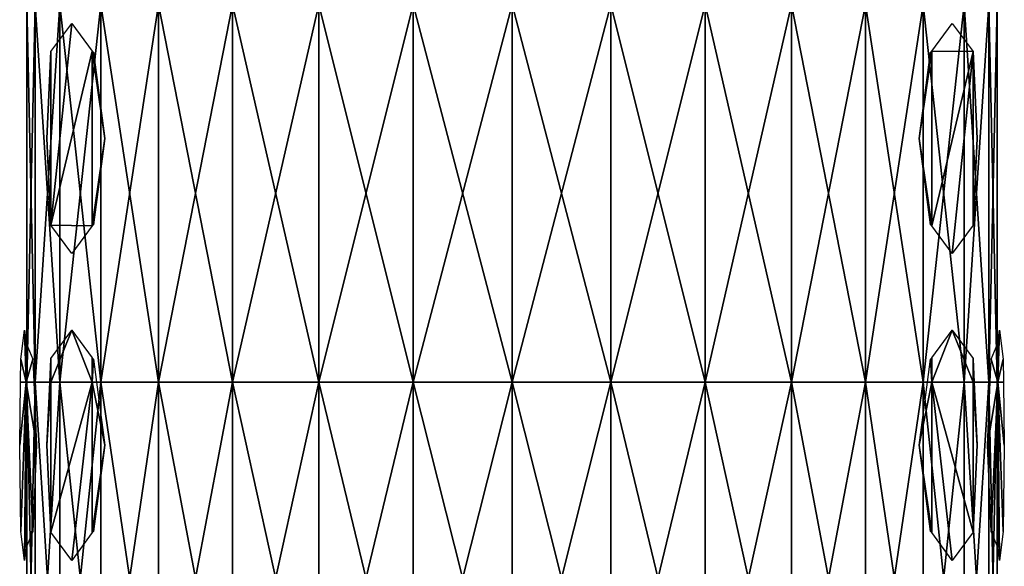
# Model space of a CAD drawing. Extents: x -0.96 to 0.96, y -0.57 to 2.63.
# Tile 105 of 148: x -0.11 to 0.11, y 1.21 to 1.33. Entities that reach past the tile are written whole.
import ezdxf

# ---------------------------------------------------------------- set-up
doc = ezdxf.new("R2010")
doc.units = 0
doc.layers.add('Brakiri_Cruiser_Lights', color=7, linetype='CONTINUOUS')
doc.layers.add('Brakiri_Cruiser_Main_Texture', color=7, linetype='CONTINUOUS')

msp = doc.modelspace()

# ---------------------------------------------------------------- linework, layer by layer
at = {"layer": 'Brakiri_Cruiser_Lights'}
for points in [[(-0.105125, 1.285191, 0.055078), (-0.105125, 1.324809, 0.055078), (-0.100393, 1.33125, 0.0675)], [(-0.105125, 1.285191, 0.055078), (-0.100393, 1.33125, 0.0675), (-0.09575, 1.324931, 0.079688)], [(0.105125, 1.324809, 0.055078), (0.09575, 1.324931, 0.079688), (0.100393, 1.33125, 0.0675)], [(-0.106054, 1.305, 0.050625), (-0.105174, 1.324688, 0.054844), (-0.105125, 1.324809, 0.055078)], [(-0.106054, 1.305, 0.050625), (-0.105125, 1.324809, 0.055078), (-0.105125, 1.285191, 0.055078)], [(-0.105125, 1.285191, 0.055078), (-0.09575, 1.324931, 0.079688), (-0.09575, 1.285069, 0.079688)], [(-0.092833, 1.305, 0.084375), (-0.09575, 1.285069, 0.079688), (-0.09575, 1.324931, 0.079688)], [(-0.092833, 1.305, 0.084375), (-0.09575, 1.324931, 0.079688), (-0.095458, 1.324688, 0.080156)], [(0.092833, 1.305, 0.084375), (0.095458, 1.324688, 0.080156), (0.09575, 1.324931, 0.079688)], [(0.092833, 1.305, 0.084375), (0.09575, 1.324931, 0.079688), (0.09575, 1.285069, 0.079688)], [(0.105125, 1.324809, 0.055078), (0.09575, 1.285069, 0.079688), (0.09575, 1.324931, 0.079688)], [(0.105125, 1.324809, 0.055078), (0.100393, 1.27875, 0.0675), (0.09575, 1.285069, 0.079688)], [(0.105125, 1.324809, 0.055078), (0.105125, 1.285191, 0.055078), (0.100393, 1.27875, 0.0675)], [(0.106054, 1.305, 0.050625), (0.105125, 1.285191, 0.055078), (0.105125, 1.324809, 0.055078)], [(0.106054, 1.305, 0.050625), (0.105125, 1.324809, 0.055078), (0.105174, 1.324688, 0.054844)], [(-0.106054, 1.305, 0.050625), (-0.105125, 1.285191, 0.055078), (-0.105174, 1.285312, 0.054844)], [(-0.092833, 1.305, 0.084375), (-0.095458, 1.285312, 0.080156), (-0.09575, 1.285069, 0.079688)], [(0.092833, 1.305, 0.084375), (0.09575, 1.285069, 0.079688), (0.095458, 1.285312, 0.080156)], [(0.106054, 1.305, 0.050625), (0.105174, 1.285312, 0.054844), (0.105125, 1.285191, 0.055078)], [(-0.105125, 1.285191, 0.055078), (-0.09575, 1.285069, 0.079688), (-0.100393, 1.27875, 0.0675)], [(-0.11075, 1.249375, 0.028125), (-0.111969, 1.254688, 0.009844), (-0.111125, 1.26125, 0.0225)], [(-0.11075, 1.249375, 0.028125), (-0.111125, 1.26125, 0.0225), (-0.11075, 1.258333, 0.028125)], [(-0.100393, 1.26125, 0.0675), (-0.09575, 1.249375, 0.079688), (-0.105125, 1.249375, 0.055078)], [(-0.100393, 1.26125, 0.0675), (-0.105125, 1.249375, 0.055078), (-0.105125, 1.254809, 0.055078)], [(-0.100393, 1.26125, 0.0675), (-0.09575, 1.254931, 0.079688), (-0.09575, 1.249375, 0.079688)], [(0.100393, 1.26125, 0.0675), (0.105125, 1.249375, 0.055078), (0.09575, 1.249375, 0.079688)], [(0.100393, 1.26125, 0.0675), (0.09575, 1.249375, 0.079688), (0.09575, 1.254931, 0.079688)], [(0.100393, 1.26125, 0.0675), (0.105125, 1.254809, 0.055078), (0.105125, 1.249375, 0.055078)], [(0.11075, 1.249375, 0.028125), (0.11075, 1.258333, 0.028125), (0.111125, 1.26125, 0.0225)], [(0.11075, 1.249375, 0.028125), (0.111125, 1.26125, 0.0225), (0.111969, 1.254688, 0.009844)], [(-0.11075, 1.249375, 0.028125), (-0.11075, 1.258333, 0.028125), (-0.109283, 1.254688, 0.035156)], [(0.11075, 1.249375, 0.028125), (0.109283, 1.254688, 0.035156), (0.11075, 1.258333, 0.028125)], [(-0.11075, 1.249375, 0.028125), (-0.112045, 1.249375, 0.008705), (-0.111969, 1.254688, 0.009844)], [(-0.11075, 1.249375, 0.028125), (-0.109283, 1.254688, 0.035156), (-0.109045, 1.249375, 0.036295)], [(-0.105125, 1.249375, 0.055078), (-0.105411, 1.249375, 0.053705), (-0.105174, 1.254688, 0.054844)], [(-0.105125, 1.249375, 0.055078), (-0.105174, 1.254688, 0.054844), (-0.105125, 1.254809, 0.055078)], [(-0.09575, 1.249375, 0.079688), (-0.09575, 1.254931, 0.079688), (-0.095458, 1.254688, 0.080156)], [(-0.09575, 1.249375, 0.079688), (-0.095458, 1.254688, 0.080156), (-0.09475, 1.249375, 0.081295)], [(0.09575, 1.249375, 0.079688), (0.09475, 1.249375, 0.081295), (0.095458, 1.254688, 0.080156)], [(0.09575, 1.249375, 0.079688), (0.095458, 1.254688, 0.080156), (0.09575, 1.254931, 0.079688)], [(0.105125, 1.249375, 0.055078), (0.105125, 1.254809, 0.055078), (0.105174, 1.254688, 0.054844)], [(0.105125, 1.249375, 0.055078), (0.105174, 1.254688, 0.054844), (0.105411, 1.249375, 0.053705)], [(0.11075, 1.249375, 0.028125), (0.109045, 1.249375, 0.036295), (0.109283, 1.254688, 0.035156)], [(0.11075, 1.249375, 0.028125), (0.111969, 1.254688, 0.009844), (0.112045, 1.249375, 0.008705)], [(-0.11075, 1.249375, 0.028125), (-0.111969, 1.215312, 0.009844), (-0.11225, 1.235, 0.005625)], [(-0.11075, 1.249375, 0.028125), (-0.11225, 1.235, 0.005625), (-0.112045, 1.249375, 0.008705)], [(-0.11075, 1.249375, 0.028125), (-0.111125, 1.20875, 0.0225), (-0.111969, 1.215312, 0.009844)], [(-0.11075, 1.249375, 0.028125), (-0.11075, 1.211667, 0.028125), (-0.111125, 1.20875, 0.0225)], [(-0.11075, 1.249375, 0.028125), (-0.109045, 1.249375, 0.036295), (-0.108402, 1.235, 0.039375)], [(-0.11075, 1.249375, 0.028125), (-0.108402, 1.235, 0.039375), (-0.109283, 1.215312, 0.035156)], [(-0.11075, 1.249375, 0.028125), (-0.109283, 1.215312, 0.035156), (-0.11075, 1.211667, 0.028125)], [(-0.106054, 1.235, 0.050625), (-0.105411, 1.249375, 0.053705), (-0.105125, 1.249375, 0.055078)], [(-0.106054, 1.235, 0.050625), (-0.105125, 1.249375, 0.055078), (-0.105125, 1.215191, 0.055078)], [(-0.09575, 1.249375, 0.079688), (-0.100393, 1.20875, 0.0675), (-0.105125, 1.215191, 0.055078)], [(-0.09575, 1.249375, 0.079688), (-0.105125, 1.215191, 0.055078), (-0.105125, 1.249375, 0.055078)], [(-0.09575, 1.249375, 0.079688), (-0.09575, 1.215069, 0.079688), (-0.100393, 1.20875, 0.0675)], [(-0.092833, 1.235, 0.084375), (-0.09575, 1.215069, 0.079688), (-0.09575, 1.249375, 0.079688)], [(-0.092833, 1.235, 0.084375), (-0.09575, 1.249375, 0.079688), (-0.09475, 1.249375, 0.081295)], [(0.092833, 1.235, 0.084375), (0.09475, 1.249375, 0.081295), (0.09575, 1.249375, 0.079688)], [(0.092833, 1.235, 0.084375), (0.09575, 1.249375, 0.079688), (0.09575, 1.215069, 0.079688)], [(0.09575, 1.249375, 0.079688), (0.105125, 1.249375, 0.055078), (0.105125, 1.215191, 0.055078)], [(0.09575, 1.249375, 0.079688), (0.105125, 1.215191, 0.055078), (0.100393, 1.20875, 0.0675)], [(0.09575, 1.249375, 0.079688), (0.100393, 1.20875, 0.0675), (0.09575, 1.215069, 0.079688)], [(0.106054, 1.235, 0.050625), (0.105125, 1.215191, 0.055078), (0.105125, 1.249375, 0.055078)], [(0.106054, 1.235, 0.050625), (0.105125, 1.249375, 0.055078), (0.105411, 1.249375, 0.053705)], [(0.11075, 1.249375, 0.028125), (0.109283, 1.215312, 0.035156), (0.108402, 1.235, 0.039375)], [(0.11075, 1.249375, 0.028125), (0.108402, 1.235, 0.039375), (0.109045, 1.249375, 0.036295)], [(0.11075, 1.249375, 0.028125), (0.11075, 1.211667, 0.028125), (0.109283, 1.215312, 0.035156)], [(0.11075, 1.249375, 0.028125), (0.112045, 1.249375, 0.008705), (0.11225, 1.235, 0.005625)], [(0.11075, 1.249375, 0.028125), (0.11225, 1.235, 0.005625), (0.111969, 1.215312, 0.009844)], [(0.11075, 1.249375, 0.028125), (0.111969, 1.215312, 0.009844), (0.111125, 1.20875, 0.0225)], [(0.11075, 1.249375, 0.028125), (0.111125, 1.20875, 0.0225), (0.11075, 1.211667, 0.028125)], [(-0.106054, 1.235, 0.050625), (-0.105125, 1.215191, 0.055078), (-0.105174, 1.215312, 0.054844)], [(-0.092833, 1.235, 0.084375), (-0.095458, 1.215312, 0.080156), (-0.09575, 1.215069, 0.079688)], [(0.092833, 1.235, 0.084375), (0.09575, 1.215069, 0.079688), (0.095458, 1.215312, 0.080156)], [(0.106054, 1.235, 0.050625), (0.105174, 1.215312, 0.054844), (0.105125, 1.215191, 0.055078)]]:
    msp.add_3dface(points, dxfattribs=at)
at = {"layer": 'Brakiri_Cruiser_Main_Texture'}
for points in [[(-0.10875, 1.249375, -0.028125), (-0.10875, 1.335547, -0.028125), (-0.110625, 1.335547)], [(-0.10875, 1.249375, -0.028125), (-0.110625, 1.335547), (-0.110625, 1.249375)], [(-0.110625, 1.249375), (-0.110625, 1.335547), (-0.10875, 1.335547, 0.028125)], [(-0.110625, 1.249375), (-0.10875, 1.335547, 0.028125), (-0.10875, 1.249375, 0.028125)], [(-0.103125, 1.249375, -0.055078), (-0.103125, 1.335547, -0.055078), (-0.10875, 1.335547, -0.028125)], [(-0.103125, 1.249375, -0.055078), (-0.10875, 1.335547, -0.028125), (-0.10875, 1.249375, -0.028125)], [(-0.10875, 1.249375, 0.028125), (-0.10875, 1.335547, 0.028125), (-0.103125, 1.335547, 0.055078)], [(-0.10875, 1.249375, 0.028125), (-0.103125, 1.335547, 0.055078), (-0.103125, 1.249375, 0.055078)], [(-0.09375, 1.249375, -0.079688), (-0.09375, 1.335547, -0.079688), (-0.103125, 1.335547, -0.055078)], [(-0.09375, 1.249375, -0.079688), (-0.103125, 1.335547, -0.055078), (-0.103125, 1.249375, -0.055078)], [(-0.103125, 1.249375, 0.055078), (-0.103125, 1.335547, 0.055078), (-0.09375, 1.335547, 0.079688)], [(-0.103125, 1.249375, 0.055078), (-0.09375, 1.335547, 0.079688), (-0.09375, 1.249375, 0.079688)], [(-0.080625, 1.249375, -0.100781), (-0.080625, 1.335547, -0.100781), (-0.09375, 1.335547, -0.079688)], [(-0.080625, 1.249375, -0.100781), (-0.09375, 1.335547, -0.079688), (-0.09375, 1.249375, -0.079688)], [(-0.09375, 1.249375, 0.079688), (-0.09375, 1.335547, 0.079688), (-0.080625, 1.335547, 0.100781)], [(-0.09375, 1.249375, 0.079688), (-0.080625, 1.335547, 0.100781), (-0.080625, 1.249375, 0.100781)], [(-0.080625, 1.249375, 0.100781), (-0.080625, 1.335547, 0.100781), (-0.06375, 1.335547, 0.117188)], [(-0.080625, 1.249375, 0.100781), (-0.06375, 1.335547, 0.117188), (-0.06375, 1.249375, 0.117188)], [(-0.06375, 1.249375, -0.117188), (-0.06375, 1.335547, -0.117188), (-0.080625, 1.335547, -0.100781)], [(-0.06375, 1.249375, -0.117188), (-0.080625, 1.335547, -0.100781), (-0.080625, 1.249375, -0.100781)], [(-0.06375, 1.249375, 0.117188), (-0.06375, 1.335547, 0.117188), (-0.044062, 1.335547, 0.128906)], [(-0.06375, 1.249375, 0.117188), (-0.044062, 1.335547, 0.128906), (-0.044062, 1.249375, 0.128906)], [(-0.044062, 1.249375, -0.128906), (-0.044062, 1.335547, -0.128906), (-0.06375, 1.335547, -0.117188)], [(-0.044062, 1.249375, -0.128906), (-0.06375, 1.335547, -0.117188), (-0.06375, 1.249375, -0.117188)], [(-0.044062, 1.249375, 0.128906), (-0.044062, 1.335547, 0.128906), (-0.0225, 1.335547, 0.135938)], [(-0.044062, 1.249375, 0.128906), (-0.0225, 1.335547, 0.135938), (-0.0225, 1.249375, 0.135938)], [(-0.0225, 1.249375, -0.135938), (-0.0225, 1.335547, -0.135938), (-0.044062, 1.335547, -0.128906)], [(-0.0225, 1.249375, -0.135938), (-0.044062, 1.335547, -0.128906), (-0.044062, 1.249375, -0.128906)], [(-0.0225, 1.249375, 0.135938), (-0.0225, 1.335547, 0.135938), (0, 1.335547, 0.138281)], [(-0.0225, 1.249375, 0.135938), (0, 1.335547, 0.138281), (0, 1.249375, 0.138281)], [(0, 1.249375, -0.138281), (0, 1.335547, -0.138281), (-0.0225, 1.335547, -0.135938)], [(0, 1.249375, -0.138281), (-0.0225, 1.335547, -0.135938), (-0.0225, 1.249375, -0.135938)], [(0, 1.249375, 0.138281), (0, 1.335547, 0.138281), (0.0225, 1.335547, 0.135938)], [(0, 1.249375, 0.138281), (0.0225, 1.335547, 0.135938), (0.0225, 1.249375, 0.135938)], [(0.0225, 1.249375, -0.135938), (0.0225, 1.335547, -0.135938), (0, 1.335547, -0.138281)], [(0.0225, 1.249375, -0.135938), (0, 1.335547, -0.138281), (0, 1.249375, -0.138281)], [(0.0225, 1.249375, 0.135938), (0.0225, 1.335547, 0.135938), (0.044062, 1.335547, 0.128906)], [(0.0225, 1.249375, 0.135938), (0.044062, 1.335547, 0.128906), (0.044062, 1.249375, 0.128906)], [(0.044062, 1.249375, -0.128906), (0.044062, 1.335547, -0.128906), (0.0225, 1.335547, -0.135938)], [(0.044062, 1.249375, -0.128906), (0.0225, 1.335547, -0.135938), (0.0225, 1.249375, -0.135938)], [(0.044062, 1.249375, 0.128906), (0.044062, 1.335547, 0.128906), (0.06375, 1.335547, 0.117188)], [(0.044062, 1.249375, 0.128906), (0.06375, 1.335547, 0.117188), (0.06375, 1.249375, 0.117188)], [(0.06375, 1.249375, -0.117188), (0.06375, 1.335547, -0.117188), (0.044062, 1.335547, -0.128906)], [(0.06375, 1.249375, -0.117188), (0.044062, 1.335547, -0.128906), (0.044062, 1.249375, -0.128906)], [(0.06375, 1.249375, 0.117188), (0.06375, 1.335547, 0.117188), (0.080625, 1.335547, 0.100781)], [(0.06375, 1.249375, 0.117188), (0.080625, 1.335547, 0.100781), (0.080625, 1.249375, 0.100781)], [(0.080625, 1.249375, -0.100781), (0.080625, 1.335547, -0.100781), (0.06375, 1.335547, -0.117188)], [(0.080625, 1.249375, -0.100781), (0.06375, 1.335547, -0.117188), (0.06375, 1.249375, -0.117188)], [(0.080625, 1.249375, 0.100781), (0.080625, 1.335547, 0.100781), (0.09375, 1.335547, 0.079688)], [(0.080625, 1.249375, 0.100781), (0.09375, 1.335547, 0.079688), (0.09375, 1.249375, 0.079688)], [(0.09375, 1.249375, -0.079688), (0.09375, 1.335547, -0.079688), (0.080625, 1.335547, -0.100781)], [(0.09375, 1.249375, -0.079688), (0.080625, 1.335547, -0.100781), (0.080625, 1.249375, -0.100781)], [(0.09375, 1.249375, 0.079688), (0.09375, 1.335547, 0.079688), (0.103125, 1.335547, 0.055078)], [(0.09375, 1.249375, 0.079688), (0.103125, 1.335547, 0.055078), (0.103125, 1.249375, 0.055078)], [(0.103125, 1.249375, -0.055078), (0.103125, 1.335547, -0.055078), (0.09375, 1.335547, -0.079688)], [(0.103125, 1.249375, -0.055078), (0.09375, 1.335547, -0.079688), (0.09375, 1.249375, -0.079688)], [(0.103125, 1.249375, 0.055078), (0.103125, 1.335547, 0.055078), (0.10875, 1.335547, 0.028125)], [(0.103125, 1.249375, 0.055078), (0.10875, 1.335547, 0.028125), (0.10875, 1.249375, 0.028125)], [(0.10875, 1.249375, -0.028125), (0.10875, 1.335547, -0.028125), (0.103125, 1.335547, -0.055078)], [(0.10875, 1.249375, -0.028125), (0.103125, 1.335547, -0.055078), (0.103125, 1.249375, -0.055078)], [(0.10875, 1.249375, 0.028125), (0.10875, 1.335547, 0.028125), (0.110625, 1.335547)], [(0.10875, 1.249375, 0.028125), (0.110625, 1.335547), (0.110625, 1.249375)], [(0.110625, 1.249375), (0.110625, 1.335547), (0.10875, 1.335547, -0.028125)], [(0.110625, 1.249375), (0.10875, 1.335547, -0.028125), (0.10875, 1.249375, -0.028125)], [(-0.10875, 1.16, -0.028125), (-0.10875, 1.249375, -0.028125), (-0.110625, 1.249375)], [(-0.10875, 1.16, -0.028125), (-0.110625, 1.249375), (-0.110625, 1.16)], [(-0.110625, 1.16), (-0.110625, 1.249375), (-0.10875, 1.249375, 0.028125)], [(-0.110625, 1.16), (-0.10875, 1.249375, 0.028125), (-0.10875, 1.16, 0.028125)], [(-0.103125, 1.16, -0.055078), (-0.103125, 1.249375, -0.055078), (-0.10875, 1.249375, -0.028125)], [(-0.103125, 1.16, -0.055078), (-0.10875, 1.249375, -0.028125), (-0.10875, 1.16, -0.028125)], [(-0.10875, 1.16, 0.028125), (-0.10875, 1.249375, 0.028125), (-0.103125, 1.249375, 0.055078)], [(-0.10875, 1.16, 0.028125), (-0.103125, 1.249375, 0.055078), (-0.103125, 1.16, 0.055078)], [(-0.09375, 1.16, -0.079688), (-0.09375, 1.249375, -0.079688), (-0.103125, 1.249375, -0.055078)], [(-0.09375, 1.16, -0.079688), (-0.103125, 1.249375, -0.055078), (-0.103125, 1.16, -0.055078)], [(-0.103125, 1.16, 0.055078), (-0.103125, 1.249375, 0.055078), (-0.09375, 1.249375, 0.079688)], [(-0.103125, 1.16, 0.055078), (-0.09375, 1.249375, 0.079688), (-0.09375, 1.16, 0.079688)], [(-0.080625, 1.16, -0.100781), (-0.080625, 1.249375, -0.100781), (-0.09375, 1.249375, -0.079688)], [(-0.080625, 1.16, -0.100781), (-0.09375, 1.249375, -0.079688), (-0.09375, 1.16, -0.079688)], [(-0.09375, 1.16, 0.079688), (-0.09375, 1.249375, 0.079688), (-0.080625, 1.249375, 0.100781)], [(-0.09375, 1.16, 0.079688), (-0.080625, 1.249375, 0.100781), (-0.080625, 1.16, 0.100781)], [(-0.080625, 1.16, 0.100781), (-0.080625, 1.249375, 0.100781), (-0.06375, 1.249375, 0.117188)], [(-0.080625, 1.16, 0.100781), (-0.06375, 1.249375, 0.117188), (-0.06375, 1.16, 0.117188)], [(-0.06375, 1.16, -0.117188), (-0.06375, 1.249375, -0.117188), (-0.080625, 1.249375, -0.100781)], [(-0.06375, 1.16, -0.117188), (-0.080625, 1.249375, -0.100781), (-0.080625, 1.16, -0.100781)], [(-0.06375, 1.16, 0.117188), (-0.06375, 1.249375, 0.117188), (-0.044062, 1.249375, 0.128906)], [(-0.06375, 1.16, 0.117188), (-0.044062, 1.249375, 0.128906), (-0.044062, 1.16, 0.128906)], [(-0.044062, 1.16, -0.128906), (-0.044062, 1.249375, -0.128906), (-0.06375, 1.249375, -0.117188)], [(-0.044062, 1.16, -0.128906), (-0.06375, 1.249375, -0.117188), (-0.06375, 1.16, -0.117188)], [(-0.044062, 1.16, 0.128906), (-0.044062, 1.249375, 0.128906), (-0.0225, 1.249375, 0.135938)], [(-0.044062, 1.16, 0.128906), (-0.0225, 1.249375, 0.135938), (-0.0225, 1.16, 0.135938)], [(-0.0225, 1.16, -0.135938), (-0.0225, 1.249375, -0.135938), (-0.044062, 1.249375, -0.128906)], [(-0.0225, 1.16, -0.135938), (-0.044062, 1.249375, -0.128906), (-0.044062, 1.16, -0.128906)], [(-0.0225, 1.16, 0.135938), (-0.0225, 1.249375, 0.135938), (0, 1.249375, 0.138281)], [(-0.0225, 1.16, 0.135938), (0, 1.249375, 0.138281), (0, 1.16, 0.138281)], [(0, 1.16, -0.138281), (0, 1.249375, -0.138281), (-0.0225, 1.249375, -0.135938)], [(0, 1.16, -0.138281), (-0.0225, 1.249375, -0.135938), (-0.0225, 1.16, -0.135938)], [(0, 1.16, 0.138281), (0, 1.249375, 0.138281), (0.0225, 1.249375, 0.135938)], [(0, 1.16, 0.138281), (0.0225, 1.249375, 0.135938), (0.0225, 1.16, 0.135938)], [(0.0225, 1.16, -0.135938), (0.0225, 1.249375, -0.135938), (0, 1.249375, -0.138281)], [(0.0225, 1.16, -0.135938), (0, 1.249375, -0.138281), (0, 1.16, -0.138281)], [(0.0225, 1.16, 0.135938), (0.0225, 1.249375, 0.135938), (0.044062, 1.249375, 0.128906)], [(0.0225, 1.16, 0.135938), (0.044062, 1.249375, 0.128906), (0.044062, 1.16, 0.128906)], [(0.044062, 1.16, -0.128906), (0.044062, 1.249375, -0.128906), (0.0225, 1.249375, -0.135938)], [(0.044062, 1.16, -0.128906), (0.0225, 1.249375, -0.135938), (0.0225, 1.16, -0.135938)], [(0.044062, 1.16, 0.128906), (0.044062, 1.249375, 0.128906), (0.06375, 1.249375, 0.117188)], [(0.044062, 1.16, 0.128906), (0.06375, 1.249375, 0.117188), (0.06375, 1.16, 0.117188)], [(0.06375, 1.16, -0.117188), (0.06375, 1.249375, -0.117188), (0.044062, 1.249375, -0.128906)], [(0.06375, 1.16, -0.117188), (0.044062, 1.249375, -0.128906), (0.044062, 1.16, -0.128906)], [(0.06375, 1.16, 0.117188), (0.06375, 1.249375, 0.117188), (0.080625, 1.249375, 0.100781)], [(0.06375, 1.16, 0.117188), (0.080625, 1.249375, 0.100781), (0.080625, 1.16, 0.100781)], [(0.080625, 1.16, -0.100781), (0.080625, 1.249375, -0.100781), (0.06375, 1.249375, -0.117188)], [(0.080625, 1.16, -0.100781), (0.06375, 1.249375, -0.117188), (0.06375, 1.16, -0.117188)], [(0.080625, 1.16, 0.100781), (0.080625, 1.249375, 0.100781), (0.09375, 1.249375, 0.079688)], [(0.080625, 1.16, 0.100781), (0.09375, 1.249375, 0.079688), (0.09375, 1.16, 0.079688)], [(0.09375, 1.16, -0.079688), (0.09375, 1.249375, -0.079688), (0.080625, 1.249375, -0.100781)], [(0.09375, 1.16, -0.079688), (0.080625, 1.249375, -0.100781), (0.080625, 1.16, -0.100781)], [(0.09375, 1.16, 0.079688), (0.09375, 1.249375, 0.079688), (0.103125, 1.249375, 0.055078)], [(0.09375, 1.16, 0.079688), (0.103125, 1.249375, 0.055078), (0.103125, 1.16, 0.055078)], [(0.103125, 1.16, -0.055078), (0.103125, 1.249375, -0.055078), (0.09375, 1.249375, -0.079688)], [(0.103125, 1.16, -0.055078), (0.09375, 1.249375, -0.079688), (0.09375, 1.16, -0.079688)], [(0.103125, 1.16, 0.055078), (0.103125, 1.249375, 0.055078), (0.10875, 1.249375, 0.028125)], [(0.103125, 1.16, 0.055078), (0.10875, 1.249375, 0.028125), (0.10875, 1.16, 0.028125)], [(0.10875, 1.16, -0.028125), (0.10875, 1.249375, -0.028125), (0.103125, 1.249375, -0.055078)], [(0.10875, 1.16, -0.028125), (0.103125, 1.249375, -0.055078), (0.103125, 1.16, -0.055078)], [(0.10875, 1.16, 0.028125), (0.10875, 1.249375, 0.028125), (0.110625, 1.249375)], [(0.10875, 1.16, 0.028125), (0.110625, 1.249375), (0.110625, 1.16)], [(0.110625, 1.16), (0.110625, 1.249375), (0.10875, 1.249375, -0.028125)], [(0.110625, 1.16), (0.10875, 1.249375, -0.028125), (0.10875, 1.16, -0.028125)]]:
    msp.add_3dface(points, dxfattribs=at)

doc.saveas('drawing.dxf')
